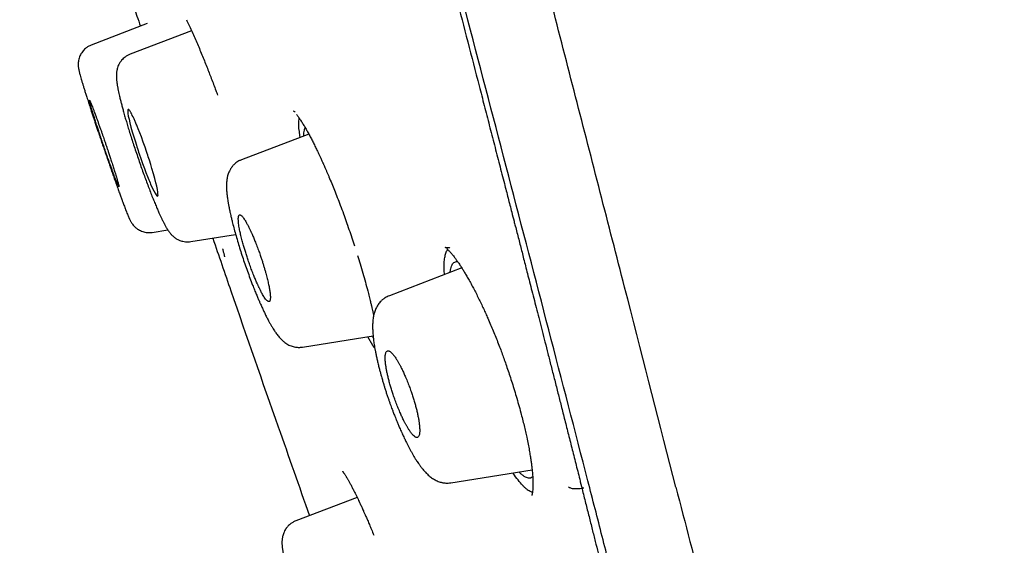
# Model space of a CAD drawing. Header units: millimetres. Extents: x 8 to 601, y 12 to 948.
# Tile 52 of 125: x 80 to 99, y 841 to 852. Entities that reach past the tile are written whole.
import ezdxf

# ---------------------------------------------------------------- set-up
doc = ezdxf.new("R2010")
doc.units = ezdxf.units.MM

msp = doc.modelspace()

# ---------------------------------------------------------------- linework, layer by layer
at = {"color": 7, "linetype": 'Continuous', "lineweight": 30}
for p, q in [((82.352, 851.74), (81.248, 851.317)), ((83.224, 851.6), (82.013, 851.135)), ((81.249, 851.316), (81.249, 851.316)), ((82.014, 851.134), (82.014, 851.134)), ((85.532, 849.564), (84.207, 849.056)), ((84.208, 849.055), (84.208, 849.055)), ((82.448, 847.626), (82.755, 847.675)), ((83.209, 847.444), (84.092, 847.584)), ((88.545, 846.926), (87.119, 846.378)), ((85.407, 845.365), (86.799, 845.585)), ((86.796, 845.396), (86.694, 845.569)), ((86.831, 845.351), (86.796, 845.396)), ((88.332, 842.69), (89.931, 842.944)), ((90.879, 842.711), (90.915, 842.57)), ((90.88, 842.72), (90.88, 842.711)), ((90.915, 842.57), (90.915, 842.569)), ((86.485, 842.403), (85.275, 841.938)), ((86.477, 842.419), (86.481, 842.401))]:
    msp.add_line(p, q, dxfattribs=at)
at = {"color": 7, "linetype": 'Continuous', "lineweight": 30, "flags": 128}
msp.add_lwpolyline([(82.554, 848.34), (82.56, 848.347), (82.563, 848.362), (82.562, 848.387), (82.559, 848.418), (82.55, 848.471), (82.538, 848.534), (82.521, 848.605), (82.499, 848.689), (82.474, 848.782), (82.444, 848.883), (82.42, 848.963), (82.394, 849.046), (82.383, 849.08), (82.372, 849.114), (82.361, 849.148), (82.349, 849.182), (82.338, 849.217), (82.307, 849.307), (82.272, 849.404), (82.235, 849.506), (82.205, 849.584), (82.174, 849.663), (82.166, 849.683), (82.158, 849.702), (82.151, 849.721), (82.143, 849.74), (82.135, 849.759), (82.127, 849.777), (82.119, 849.796), (82.112, 849.813), (82.09, 849.862), (82.072, 849.901), (82.057, 849.931), (82.046, 849.953), (82.037, 849.969), (82.031, 849.981), (82.027, 849.988), (82.026, 849.99), (82.025, 849.991), (82.025, 849.991), (82.025, 849.991), (82.025, 849.991), (82.025, 849.991), (82.025, 849.991), (82.025, 849.991), (82.025, 849.991), (82.013, 850.011), (82.002, 850.027), (81.993, 850.038), (81.986, 850.044), (81.98, 850.048), (81.975, 850.048), (81.969, 850.041), (81.966, 850.026), (81.966, 850.002), (81.97, 849.971), (81.978, 849.918), (81.992, 849.855), (82.009, 849.783), (82.03, 849.701), (82.056, 849.608), (82.086, 849.508), (82.11, 849.428), (82.136, 849.345), (82.147, 849.311), (82.158, 849.277), (82.17, 849.242), (82.181, 849.207), (82.193, 849.172), (82.224, 849.082), (82.259, 848.986), (82.296, 848.883), (82.326, 848.805), (82.356, 848.726), (82.369, 848.695), (82.381, 848.664), (82.394, 848.634), (82.406, 848.604), (82.418, 848.575), (82.45, 848.504), (82.479, 848.444), (82.504, 848.397), (82.525, 848.364), (82.542, 848.345), (82.554, 848.34)], dxfattribs=at)
at = {"color": 7, "linetype": 'Continuous', "lineweight": 30}
for points, knots in [([(92.762, 842.606), (92.448, 843.834), (91.822, 846.279), (90.851, 850.049), (89.878, 853.83), (88.899, 857.622), (87.819, 861.808), (86.638, 866.387), (85.355, 871.352), (83.927, 876.9), (82.351, 883.029), (80.635, 889.759), (78.918, 896.508), (77.203, 903.286), (75.775, 908.942), (74.637, 913.465), (73.782, 916.863), (72.929, 920.247), (72.083, 923.591), (71.302, 926.668), (70.594, 929.432), (69.97, 931.847), (69.404, 933.992), (68.907, 935.846), (68.477, 937.444), (68.045, 939.047), (67.632, 940.568), (67.255, 941.937), (66.957, 943.02), (66.732, 943.847), (66.58, 944.415), (66.491, 944.741), (66.451, 944.863), (66.439, 944.883), (66.442, 944.873), (66.442, 944.873)], [0, 0, 0, 0, 0.028425, 0.05657, 0.08452, 0.112315, 0.140016, 0.176198, 0.212256, 0.248183, 0.296953, 0.345657, 0.394582, 0.443744, 0.493149, 0.518005, 0.543042, 0.568293, 0.593809, 0.619642, 0.641414, 0.663436, 0.685471, 0.707234, 0.728734, 0.750032, 0.781688, 0.813115, 0.8444, 0.875629, 0.906839, 0.937939, 0.968835, 0.999453, 1, 1, 1, 1]), ([(116.666, 849.036), (116.541, 849.671), (116.29, 850.941), (115.896, 852.841), (115.49, 854.74), (115.072, 856.633), (114.64, 858.526), (114.195, 860.414), (113.738, 862.3), (113.261, 864.213), (112.763, 866.154), (112.245, 868.12), (111.714, 870.082), (111.17, 872.04), (110.613, 873.997), (110.071, 875.857), (109.546, 877.62), (109.039, 879.289), (108.524, 880.952), (108.001, 882.613), (107.469, 884.272), (106.927, 885.93), (106.497, 887.225), (106.184, 888.156), (105.992, 888.726), (105.799, 889.292), (105.606, 889.858), (105.424, 890.388), (105.252, 890.884), (105.091, 891.349), (104.927, 891.821), (104.76, 892.296), (104.525, 892.966), (104.22, 893.828), (103.844, 894.878), (103.466, 895.926), (102.975, 897.272), (102.37, 898.91), (101.646, 900.836), (100.912, 902.755), (100.169, 904.67), (99.414, 906.583), (98.65, 908.49), (97.875, 910.394), (97.025, 912.454), (96.093, 914.676), (95.077, 917.053), (94.046, 919.424), (93.002, 921.787), (92.001, 924.014), (91.047, 926.107), (90.143, 928.062), (89.231, 930.011), (88.308, 931.957), (87.376, 933.898), (86.377, 935.953), (85.315, 938.111), (84.18, 940.382), (83.13, 942.461), (82.45, 943.781), (82.159, 944.349)], [0, 0, 0, 0, 0.019066, 0.038201, 0.057243, 0.076335, 0.095406, 0.114499, 0.133559, 0.152653, 0.172649, 0.192675, 0.212617, 0.232609, 0.252642, 0.272617, 0.289765, 0.30691, 0.324063, 0.341132, 0.358278, 0.375453, 0.392581, 0.398522, 0.404436, 0.410317, 0.416178, 0.422084, 0.426821, 0.431668, 0.436594, 0.441561, 0.446531, 0.457556, 0.468506, 0.479439, 0.490435, 0.510759, 0.530941, 0.55115, 0.571349, 0.591539, 0.611819, 0.631953, 0.652162, 0.67757, 0.703025, 0.728417, 0.753841, 0.779235, 0.80044, 0.821673, 0.842774, 0.863918, 0.88522, 0.906279, 0.931308, 0.956192, 0.981168, 1, 1, 1, 1]), ([(91.03, 842.728), (90.775, 843.715), (90.264, 845.689), (89.471, 848.729), (88.669, 851.799), (87.86, 854.894), (87.047, 858.003), (86.076, 861.715), (84.947, 866.034), (83.661, 870.955), (82.32, 876.1), (80.922, 881.465), (79.475, 887.054), (78.031, 892.646), (76.59, 898.243), (75.155, 903.84), (73.966, 908.492), (73.023, 912.198), (72.32, 914.964), (71.623, 917.709), (70.937, 920.417), (70.265, 923.069), (69.668, 925.421), (69.148, 927.464), (68.703, 929.211), (68.285, 930.837), (67.856, 932.485), (67.432, 934.094), (67.028, 935.625), (66.652, 937.048), (66.31, 938.344), (66.001, 939.5), (65.742, 940.466), (65.53, 941.262), (65.348, 941.953), (65.212, 942.481), (65.127, 942.811), (65.089, 942.937), (65.078, 942.96), (65.081, 942.95), (65.081, 942.949)], [0, 0, 0, 0, 0.023406, 0.046777, 0.070122, 0.093442, 0.116743, 0.140035, 0.176612, 0.213166, 0.24969, 0.291146, 0.332583, 0.374049, 0.415564, 0.457116, 0.498706, 0.519522, 0.540357, 0.561218, 0.582102, 0.603012, 0.623946, 0.639666, 0.655398, 0.671136, 0.686871, 0.707827, 0.728758, 0.749661, 0.774709, 0.79973, 0.824743, 0.849752, 0.874757, 0.906002, 0.93721, 0.968374, 0.999494, 1, 1, 1, 1]), ([(86.859, 858.331), (86.943, 858.007), (87.125, 857.308), (87.403, 856.237), (87.694, 855.117), (87.964, 854.08), (88.211, 853.125), (88.438, 852.251), (88.663, 851.38), (88.846, 850.671), (88.988, 850.124), (89.088, 849.736), (89.187, 849.349), (89.286, 848.966), (89.376, 848.617), (89.457, 848.304), (89.52, 848.057), (89.559, 847.905), (89.574, 847.846)], [0, 0, 0, 0, 0.091711, 0.197686, 0.30366, 0.40963, 0.492892, 0.576152, 0.659408, 0.742667, 0.779965, 0.817263, 0.854562, 0.891789, 0.928103, 0.955827, 0.98284, 1, 1, 1, 1]), ([(80.18, 857.826), (80.239, 857.646), (80.589, 856.563), (81.246, 854.584), (81.867, 852.718), (82.194, 851.755), (82.216, 851.688)], [0, 0, 0, 0, 0.0880237, 0.5279024, 0.9674339, 1, 1, 1, 1]), ([(83.121, 851.817), (83.138, 851.783), (83.17, 851.717), (83.221, 851.606), (83.273, 851.491), (83.325, 851.372), (83.376, 851.251), (83.426, 851.13), (83.475, 851.01), (83.522, 850.891), (83.568, 850.775), (83.613, 850.658), (83.658, 850.542), (83.699, 850.432), (83.725, 850.362), (83.737, 850.331)], [0, 0, 0, 0, 0.097732, 0.19188, 0.28248, 0.369535, 0.453028, 0.532936, 0.609233, 0.681897, 0.750908, 0.816257, 0.88509, 0.949322, 1, 1, 1, 1]), ([(81.249, 851.316), (81.228, 851.307), (81.187, 851.289), (81.139, 851.255), (81.102, 851.219), (81.072, 851.184), (81.046, 851.146), (81.025, 851.105), (81.008, 851.061), (80.997, 851.016), (80.991, 850.973), (80.99, 850.936), (80.991, 850.901), (80.995, 850.871), (80.998, 850.85), (81.003, 850.829), (81.007, 850.809), (81.011, 850.789), (81.017, 850.768), (81.024, 850.738), (81.036, 850.697), (81.051, 850.642), (81.069, 850.583), (81.088, 850.52), (81.108, 850.456), (81.13, 850.387), (81.156, 850.306), (81.185, 850.215), (81.217, 850.116), (81.247, 850.024), (81.274, 849.942), (81.298, 849.868), (81.322, 849.795), (81.347, 849.72), (81.374, 849.639), (81.403, 849.553), (81.436, 849.456), (81.473, 849.347), (81.514, 849.228), (81.553, 849.114), (81.59, 849.007), (81.624, 848.908), (81.658, 848.809), (81.695, 848.705), (81.732, 848.6), (81.769, 848.497), (81.801, 848.407), (81.83, 848.328), (81.854, 848.261), (81.874, 848.207), (81.892, 848.16), (81.909, 848.115), (81.926, 848.07), (81.943, 848.026), (81.96, 847.985), (81.974, 847.95), (81.985, 847.925), (81.993, 847.906), (82, 847.892), (82.008, 847.876), (82.016, 847.858), (82.026, 847.84), (82.042, 847.813), (82.061, 847.785), (82.084, 847.757), (82.108, 847.733), (82.129, 847.714), (82.15, 847.697), (82.179, 847.678), (82.217, 847.658), (82.26, 847.641), (82.305, 847.629), (82.351, 847.622), (82.399, 847.62), (82.432, 847.624), (82.449, 847.626)], [0, 0, 0, 0, 0.011764, 0.023552, 0.031328, 0.039028, 0.047919, 0.055723, 0.064464, 0.073349, 0.081949, 0.090505, 0.098551, 0.108851, 0.118444, 0.128159, 0.138072, 0.148228, 0.158658, 0.169368, 0.189752, 0.21121, 0.233989, 0.252159, 0.271134, 0.290813, 0.309845, 0.333633, 0.355591, 0.375697, 0.391437, 0.405783, 0.419373, 0.433778, 0.449066, 0.465232, 0.482273, 0.503253, 0.525421, 0.548792, 0.567118, 0.586133, 0.605803, 0.625055, 0.649329, 0.672007, 0.693088, 0.712574, 0.730471, 0.746781, 0.760084, 0.774536, 0.790258, 0.807263, 0.825259, 0.841874, 0.856621, 0.864367, 0.87196, 0.880213, 0.889173, 0.898856, 0.909409, 0.91821, 0.926912, 0.934994, 0.938904, 0.943044, 0.949665, 0.957557, 0.966675, 0.97426, 0.982407, 0.991025, 1, 1, 1, 1]), ([(82.013, 851.135), (81.996, 851.128), (81.961, 851.113), (81.916, 851.083), (81.877, 851.051), (81.847, 851.019), (81.824, 850.988), (81.801, 850.953), (81.781, 850.914), (81.765, 850.871), (81.755, 850.834), (81.749, 850.802), (81.746, 850.774), (81.743, 850.748), (81.742, 850.722), (81.743, 850.694), (81.744, 850.664), (81.746, 850.635), (81.749, 850.611), (81.751, 850.592), (81.753, 850.576), (81.756, 850.557), (81.759, 850.535), (81.763, 850.51), (81.77, 850.473), (81.779, 850.425), (81.791, 850.367), (81.806, 850.303), (81.822, 850.234), (81.842, 850.158), (81.862, 850.081), (81.886, 849.996), (81.911, 849.904), (81.94, 849.807), (81.97, 849.706), (82.004, 849.595), (82.042, 849.475), (82.083, 849.348), (82.127, 849.217), (82.171, 849.086), (82.216, 848.957), (82.26, 848.83), (82.305, 848.707), (82.349, 848.589), (82.392, 848.475), (82.434, 848.366), (82.475, 848.263), (82.514, 848.169), (82.549, 848.086), (82.58, 848.016), (82.602, 847.965), (82.619, 847.93), (82.63, 847.906), (82.64, 847.886), (82.649, 847.867), (82.658, 847.849), (82.669, 847.827), (82.682, 847.802), (82.696, 847.775), (82.71, 847.749), (82.724, 847.725), (82.736, 847.706), (82.747, 847.688), (82.758, 847.671), (82.77, 847.654), (82.784, 847.633), (82.802, 847.611), (82.82, 847.59), (82.836, 847.573), (82.851, 847.558), (82.867, 847.544), (82.888, 847.526), (82.911, 847.51), (82.939, 847.493), (82.972, 847.476), (83.012, 847.46), (83.056, 847.448), (83.103, 847.44), (83.155, 847.437), (83.191, 847.442), (83.21, 847.444)], [0, 0, 0, 0, 0.011181, 0.021656, 0.031248, 0.039823, 0.047294, 0.053614, 0.064562, 0.074468, 0.083459, 0.091688, 0.099483, 0.107352, 0.115429, 0.125182, 0.137166, 0.148415, 0.157187, 0.162931, 0.168364, 0.175054, 0.182995, 0.192159, 0.201551, 0.22017, 0.237388, 0.253313, 0.2738, 0.293061, 0.311379, 0.331046, 0.352655, 0.372148, 0.39299, 0.415171, 0.438678, 0.463467, 0.488537, 0.513388, 0.538036, 0.562491, 0.586762, 0.61086, 0.63479, 0.658559, 0.682172, 0.70564, 0.727775, 0.74748, 0.764734, 0.773293, 0.781058, 0.788034, 0.794223, 0.800047, 0.807666, 0.81678, 0.827737, 0.838646, 0.848501, 0.85745, 0.864127, 0.871314, 0.879048, 0.887508, 0.896778, 0.906206, 0.913865, 0.919612, 0.924919, 0.931082, 0.93875, 0.944143, 0.951547, 0.960963, 0.969304, 0.978667, 0.988945, 1, 1, 1, 1]), ([(81.792, 848.522), (81.793, 848.524), (81.794, 848.527), (81.789, 848.551), (81.781, 848.583), (81.771, 848.618), (81.762, 848.652), (81.751, 848.689), (81.738, 848.732), (81.722, 848.785), (81.701, 848.854), (81.673, 848.941), (81.644, 849.03), (81.615, 849.119), (81.594, 849.184), (81.578, 849.232), (81.568, 849.262), (81.558, 849.292), (81.547, 849.322), (81.537, 849.353), (81.525, 849.388), (81.511, 849.429), (81.495, 849.477), (81.477, 849.529), (81.457, 849.586), (81.435, 849.647), (81.412, 849.714), (81.388, 849.782), (81.365, 849.845), (81.349, 849.888), (81.339, 849.916), (81.333, 849.933), (81.327, 849.948), (81.322, 849.961), (81.318, 849.973), (81.307, 850.003), (81.29, 850.048), (81.27, 850.1), (81.253, 850.143), (81.24, 850.175), (81.23, 850.197), (81.223, 850.213), (81.217, 850.223), (81.213, 850.229), (81.21, 850.231), (81.209, 850.224), (81.214, 850.201), (81.222, 850.17), (81.232, 850.135), (81.241, 850.101), (81.253, 850.064), (81.265, 850.021), (81.282, 849.968), (81.303, 849.901), (81.331, 849.815), (81.359, 849.727), (81.388, 849.639), (81.41, 849.574), (81.425, 849.528), (81.434, 849.503), (81.443, 849.476), (81.452, 849.45), (81.461, 849.423), (81.47, 849.396), (81.481, 849.363), (81.496, 849.319), (81.515, 849.263), (81.538, 849.197), (81.564, 849.122), (81.588, 849.054), (81.608, 848.996), (81.624, 848.953), (81.638, 848.913), (81.651, 848.877), (81.662, 848.845), (81.673, 848.816), (81.682, 848.791), (81.696, 848.753), (81.714, 848.705), (81.734, 848.653), (81.75, 848.61), (81.766, 848.572), (81.779, 848.543), (81.788, 848.525), (81.791, 848.523), (81.792, 848.522)], [0, 0, 0, 0, 0.020971, 0.041895, 0.062774, 0.075286, 0.087782, 0.100264, 0.11273, 0.125183, 0.143949, 0.163534, 0.183939, 0.199786, 0.216096, 0.221637, 0.22723, 0.232875, 0.238571, 0.244318, 0.250117, 0.258101, 0.267056, 0.276984, 0.287884, 0.299756, 0.3126, 0.328007, 0.341698, 0.353672, 0.357908, 0.361878, 0.365583, 0.369022, 0.372197, 0.375107, 0.392635, 0.409619, 0.42606, 0.441957, 0.454286, 0.466268, 0.477902, 0.48919, 0.500131, 0.520827, 0.54157, 0.562361, 0.574865, 0.587387, 0.599928, 0.612489, 0.625069, 0.643313, 0.662587, 0.68289, 0.698799, 0.715288, 0.720108, 0.724976, 0.729891, 0.734853, 0.739863, 0.74492, 0.750025, 0.758609, 0.769152, 0.781655, 0.796117, 0.812536, 0.822274, 0.831462, 0.840101, 0.848191, 0.855732, 0.862724, 0.869167, 0.87506, 0.892417, 0.909276, 0.925639, 0.941506, 0.961884, 0.981382, 1, 1, 1, 1]), ([(85.261, 850.001), (85.259, 850.001), (85.254, 850.002), (85.247, 850.005), (85.24, 850.008), (85.236, 850.011), (85.233, 850.012), (85.231, 850.013), (85.23, 850.014), (85.23, 850.014), (85.23, 850.014)], [0, 0, 0, 0, 0.051931, 0.217163, 0.356202, 0.468897, 0.584935, 0.728729, 0.900592, 1, 1, 1, 1]), ([(85.292, 849.946), (85.305, 849.93), (85.33, 849.897), (85.371, 849.836), (85.413, 849.771), (85.456, 849.7), (85.498, 849.626), (85.541, 849.548), (85.582, 849.469), (85.623, 849.389), (85.663, 849.309), (85.699, 849.235), (85.73, 849.17), (85.755, 849.117), (85.775, 849.073), (85.791, 849.038), (85.802, 849.013), (85.811, 848.993), (85.82, 848.974), (85.829, 848.953), (85.844, 848.92), (85.862, 848.877), (85.884, 848.826), (85.907, 848.774), (85.94, 848.696), (85.983, 848.591), (86.038, 848.456), (86.095, 848.312), (86.154, 848.157), (86.213, 847.999), (86.27, 847.841), (86.325, 847.683), (86.38, 847.522), (86.415, 847.414), (86.432, 847.361)], [0, 0, 0, 0, 0.0479387, 0.0941342, 0.1386087, 0.1813732, 0.2224306, 0.2617786, 0.2994119, 0.335324, 0.3695077, 0.4017775, 0.4255738, 0.4460596, 0.4632311, 0.4750913, 0.4846084, 0.4917805, 0.4969769, 0.504331, 0.5149953, 0.5317178, 0.549803, 0.5677528, 0.5855674, 0.6281867, 0.6703191, 0.714844, 0.7624162, 0.8130455, 0.8575806, 0.9042488, 0.9530525, 1, 1, 1, 1]), ([(85.362, 849.499), (85.357, 849.538), (85.336, 849.673), (85.33, 849.802), (85.342, 849.859), (85.345, 849.874)], [0, 0, 0, 0, 0.2222605, 0.7878298, 1, 1, 1, 1]), ([(85.435, 849.527), (85.435, 849.537), (85.435, 849.571), (85.44, 849.616), (85.449, 849.661), (85.458, 849.68), (85.462, 849.688)], [0, 0, 0, 0, 0.126784, 0.440363, 0.753775, 1, 1, 1, 1]), ([(84.208, 849.056), (84.191, 849.049), (84.159, 849.035), (84.116, 849.009), (84.083, 848.983), (84.057, 848.959), (84.039, 848.94), (84.027, 848.925), (84.018, 848.914), (84.007, 848.899), (83.994, 848.881), (83.98, 848.857), (83.966, 848.83), (83.951, 848.796), (83.939, 848.76), (83.93, 848.728), (83.924, 848.699), (83.919, 848.669), (83.915, 848.634), (83.912, 848.598), (83.911, 848.562), (83.911, 848.529), (83.911, 848.497), (83.913, 848.463), (83.916, 848.428), (83.919, 848.393), (83.922, 848.36), (83.927, 848.324), (83.933, 848.282), (83.939, 848.242), (83.945, 848.207), (83.949, 848.182), (83.953, 848.159), (83.957, 848.138), (83.961, 848.12), (83.964, 848.104), (83.967, 848.087), (83.972, 848.065), (83.977, 848.04), (83.985, 848.003), (83.996, 847.953), (84.012, 847.886), (84.034, 847.797), (84.063, 847.686), (84.099, 847.556), (84.139, 847.421), (84.181, 847.284), (84.226, 847.144), (84.273, 847.003), (84.323, 846.863), (84.374, 846.723), (84.421, 846.599), (84.463, 846.494), (84.498, 846.408), (84.53, 846.332), (84.557, 846.268), (84.581, 846.214), (84.601, 846.17), (84.618, 846.132), (84.634, 846.097), (84.649, 846.065), (84.666, 846.031), (84.683, 845.995), (84.702, 845.957), (84.721, 845.92), (84.743, 845.878), (84.77, 845.828), (84.8, 845.775), (84.829, 845.727), (84.853, 845.69), (84.875, 845.658), (84.896, 845.627), (84.921, 845.595), (84.946, 845.564), (84.972, 845.534), (85, 845.506), (85.03, 845.479), (85.061, 845.455), (85.098, 845.429), (85.138, 845.407), (85.181, 845.388), (85.225, 845.374), (85.277, 845.363), (85.338, 845.357), (85.384, 845.362), (85.407, 845.365)], [0, 0, 0, 0, 0.011727, 0.022079, 0.030895, 0.038063, 0.04351, 0.047258, 0.050348, 0.053197, 0.059607, 0.064871, 0.072395, 0.082658, 0.092816, 0.101281, 0.109241, 0.118526, 0.129043, 0.141436, 0.153574, 0.163184, 0.172414, 0.18368, 0.195439, 0.205551, 0.214731, 0.224505, 0.236276, 0.250031, 0.257165, 0.263576, 0.268888, 0.2748, 0.278757, 0.282151, 0.286442, 0.291632, 0.297721, 0.304709, 0.317501, 0.33251, 0.349736, 0.375874, 0.402193, 0.428656, 0.455251, 0.481971, 0.508825, 0.535837, 0.563017, 0.590382, 0.61018, 0.628325, 0.644814, 0.659643, 0.671519, 0.682059, 0.691262, 0.699124, 0.707475, 0.715729, 0.725484, 0.73595, 0.746177, 0.75617, 0.772599, 0.790256, 0.80698, 0.821419, 0.830842, 0.842445, 0.856149, 0.869557, 0.881741, 0.894567, 0.906537, 0.917351, 0.92847, 0.941419, 0.951497, 0.960729, 0.970146, 0.984816, 1, 1, 1, 1]), ([(84.75, 846.261), (84.754, 846.263), (84.763, 846.267), (84.77, 846.286), (84.775, 846.312), (84.776, 846.344), (84.775, 846.379), (84.772, 846.414), (84.767, 846.452), (84.761, 846.492), (84.752, 846.548), (84.736, 846.622), (84.714, 846.718), (84.69, 846.807), (84.668, 846.886), (84.649, 846.951), (84.628, 847.018), (84.607, 847.086), (84.581, 847.164), (84.549, 847.253), (84.511, 847.355), (84.475, 847.448), (84.44, 847.533), (84.415, 847.589), (84.398, 847.627), (84.389, 847.648), (84.38, 847.668), (84.37, 847.688), (84.361, 847.708), (84.351, 847.727), (84.341, 847.747), (84.329, 847.77), (84.314, 847.797), (84.298, 847.827), (84.279, 847.859), (84.259, 847.89), (84.24, 847.916), (84.224, 847.936), (84.211, 847.949), (84.2, 847.959), (84.19, 847.965), (84.182, 847.969), (84.175, 847.97), (84.166, 847.969), (84.157, 847.962), (84.149, 847.944), (84.145, 847.918), (84.144, 847.884), (84.146, 847.844), (84.15, 847.799), (84.157, 847.749), (84.168, 847.687), (84.184, 847.609), (84.207, 847.514), (84.232, 847.419), (84.258, 847.33), (84.278, 847.261), (84.296, 847.205), (84.309, 847.162), (84.323, 847.12), (84.344, 847.059), (84.373, 846.977), (84.41, 846.876), (84.447, 846.782), (84.482, 846.698), (84.506, 846.641), (84.523, 846.603), (84.532, 846.583), (84.542, 846.562), (84.551, 846.542), (84.56, 846.523), (84.57, 846.503), (84.581, 846.481), (84.596, 846.452), (84.614, 846.418), (84.635, 846.381), (84.658, 846.344), (84.683, 846.309), (84.706, 846.282), (84.725, 846.266), (84.739, 846.26), (84.747, 846.26), (84.75, 846.261)], [0, 0, 0, 0, 0.017447, 0.034378, 0.050794, 0.066697, 0.079054, 0.091083, 0.102788, 0.114167, 0.125224, 0.146011, 0.166798, 0.187594, 0.200086, 0.212586, 0.225096, 0.237618, 0.250154, 0.268406, 0.28768, 0.307979, 0.323884, 0.340371, 0.34519, 0.350057, 0.354972, 0.359934, 0.364945, 0.370002, 0.375108, 0.381672, 0.389777, 0.399425, 0.410615, 0.423346, 0.437619, 0.448529, 0.45878, 0.468371, 0.477303, 0.485575, 0.493188, 0.500142, 0.517425, 0.53423, 0.550558, 0.566411, 0.58179, 0.596698, 0.611137, 0.625108, 0.645786, 0.666511, 0.687291, 0.702922, 0.718594, 0.726447, 0.734312, 0.742189, 0.750078, 0.768349, 0.787637, 0.807944, 0.823852, 0.840337, 0.845155, 0.850021, 0.854934, 0.859895, 0.864903, 0.869958, 0.875061, 0.883567, 0.894069, 0.906566, 0.921059, 0.937546, 0.956476, 0.973196, 0.987704, 1, 1, 1, 1]), ([(89.574, 847.846), (89.582, 847.815), (89.613, 847.696), (89.665, 847.491), (89.721, 847.276), (89.765, 847.101), (89.801, 846.961), (89.84, 846.809), (89.882, 846.644), (89.927, 846.468), (89.975, 846.283), (90.024, 846.092), (90.074, 845.892), (90.128, 845.683), (90.184, 845.462), (90.243, 845.232), (90.304, 844.991), (90.368, 844.739), (90.414, 844.559), (90.438, 844.463), (90.44, 844.454)], [0, 0, 0, 0, 0.0274165, 0.1041643, 0.1790044, 0.2164564, 0.2574891, 0.302105, 0.3503074, 0.4021001, 0.4574874, 0.5130068, 0.5717315, 0.6336673, 0.6988208, 0.7671999, 0.8388136, 0.913672, 0.9917869, 1, 1, 1, 1]), ([(83.641, 847.512), (83.76, 847.165), (84.186, 845.925), (84.82, 844.101), (85.341, 842.627), (85.546, 842.042)], [0, 0, 0, 0, 0.190042, 0.679233, 1, 1, 1, 1]), ([(83.835, 847.3), (83.836, 847.297), (83.843, 847.27), (83.851, 847.237), (83.86, 847.199), (83.866, 847.174), (83.869, 847.158), (83.871, 847.149), (83.872, 847.144), (83.872, 847.144), (83.872, 847.145)], [0, 0, 0, 0, 0.03306, 0.284674, 0.451354, 0.622372, 0.797669, 0.886907, 0.976345, 1, 1, 1, 1]), ([(88.204, 846.795), (88.202, 846.829), (88.196, 846.914), (88.198, 847.025), (88.209, 847.134), (88.232, 847.219), (88.252, 847.27), (88.268, 847.284), (88.27, 847.286)], [0, 0, 0, 0, 0.136105, 0.33557, 0.541281, 0.753513, 0.972384, 1, 1, 1, 1]), ([(88.311, 847.325), (88.305, 847.324), (88.295, 847.321), (88.28, 847.319), (88.267, 847.319), (88.258, 847.319), (88.251, 847.319), (88.244, 847.32), (88.237, 847.321), (88.23, 847.323), (88.224, 847.324), (88.221, 847.325), (88.219, 847.326), (88.219, 847.326), (88.219, 847.326)], [0, 0, 0, 0, 0.120266, 0.223418, 0.308943, 0.376398, 0.425977, 0.47343, 0.558852, 0.656646, 0.7602, 0.852108, 0.938893, 1, 1, 1, 1]), ([(88.246, 847.307), (88.252, 847.302), (88.263, 847.293), (88.282, 847.275), (88.3, 847.256), (88.317, 847.237), (88.334, 847.219), (88.35, 847.2), (88.37, 847.176), (88.395, 847.143), (88.428, 847.099), (88.466, 847.046), (88.508, 846.985), (88.55, 846.919), (88.591, 846.852), (88.633, 846.782), (88.679, 846.702), (88.727, 846.615), (88.776, 846.523), (88.826, 846.426), (88.876, 846.326), (88.925, 846.225), (88.972, 846.125), (89.016, 846.028), (89.063, 845.923), (89.112, 845.809), (89.164, 845.685), (89.215, 845.561), (89.264, 845.436), (89.31, 845.316), (89.353, 845.2), (89.394, 845.085), (89.437, 844.963), (89.481, 844.831), (89.526, 844.692), (89.572, 844.546), (89.618, 844.393), (89.664, 844.233), (89.705, 844.083), (89.741, 843.944), (89.772, 843.82), (89.8, 843.7), (89.827, 843.577), (89.852, 843.454), (89.875, 843.333), (89.893, 843.226), (89.908, 843.133), (89.919, 843.051), (89.927, 842.981), (89.934, 842.919), (89.938, 842.864), (89.941, 842.825), (89.943, 842.798), (89.944, 842.78), (89.945, 842.758), (89.946, 842.733), (89.947, 842.701), (89.947, 842.663), (89.946, 842.619), (89.944, 842.572), (89.941, 842.544), (89.94, 842.528)], [0, 0, 0, 0, 0.015241, 0.028604, 0.040094, 0.050338, 0.059753, 0.068354, 0.076612, 0.091457, 0.107274, 0.124739, 0.144866, 0.163407, 0.180367, 0.197624, 0.216529, 0.237084, 0.256017, 0.276162, 0.296372, 0.315624, 0.333918, 0.351251, 0.367623, 0.388926, 0.409198, 0.429434, 0.449662, 0.469913, 0.486865, 0.504774, 0.52392, 0.54427, 0.565825, 0.588591, 0.612573, 0.637778, 0.664216, 0.684861, 0.706028, 0.726465, 0.745937, 0.770366, 0.793003, 0.813865, 0.832964, 0.850307, 0.865901, 0.879976, 0.893407, 0.906282, 0.910058, 0.91471, 0.920708, 0.928047, 0.936724, 0.949444, 0.964237, 0.981092, 1, 1, 1, 1]), ([(86.493, 847.17), (86.51, 847.116), (86.546, 846.999), (86.597, 846.824), (86.647, 846.647), (86.683, 846.513), (86.707, 846.419), (86.721, 846.364), (86.734, 846.312), (86.745, 846.264), (86.755, 846.226), (86.762, 846.197), (86.768, 846.168), (86.777, 846.132), (86.788, 846.082), (86.8, 846.031), (86.807, 845.999), (86.809, 845.986)], [0, 0, 0, 0, 0.130179, 0.277368, 0.421695, 0.563306, 0.610376, 0.657112, 0.703521, 0.74572, 0.779603, 0.805161, 0.823046, 0.857095, 0.904256, 0.964338, 1, 1, 1, 1]), ([(88.315, 846.837), (88.315, 846.839), (88.318, 846.866), (88.327, 846.909), (88.343, 846.964), (88.365, 847.005), (88.391, 847.035), (88.423, 847.049), (88.447, 847.054), (88.462, 847.049), (88.464, 847.049)], [0, 0, 0, 0, 0.0094, 0.171995, 0.334558, 0.496995, 0.659238, 0.821265, 0.983179, 1, 1, 1, 1]), ([(87.119, 846.378), (87.103, 846.372), (87.075, 846.359), (87.038, 846.338), (87.01, 846.319), (86.989, 846.302), (86.972, 846.287), (86.95, 846.266), (86.925, 846.239), (86.9, 846.206), (86.88, 846.174), (86.862, 846.142), (86.846, 846.106), (86.831, 846.068), (86.82, 846.031), (86.812, 845.999), (86.805, 845.966), (86.799, 845.927), (86.794, 845.882), (86.79, 845.837), (86.789, 845.796), (86.789, 845.759), (86.79, 845.724), (86.791, 845.688), (86.793, 845.648), (86.797, 845.603), (86.801, 845.557), (86.807, 845.511), (86.813, 845.464), (86.82, 845.414), (86.829, 845.359), (86.84, 845.297), (86.854, 845.229), (86.87, 845.153), (86.888, 845.073), (86.907, 844.992), (86.927, 844.915), (86.945, 844.848), (86.961, 844.789), (86.975, 844.741), (86.986, 844.701), (86.997, 844.664), (87.01, 844.622), (87.027, 844.566), (87.048, 844.5), (87.071, 844.429), (87.094, 844.361), (87.116, 844.298), (87.136, 844.241), (87.155, 844.189), (87.171, 844.146), (87.184, 844.111), (87.197, 844.078), (87.211, 844.042), (87.228, 843.998), (87.249, 843.947), (87.273, 843.888), (87.3, 843.823), (87.334, 843.745), (87.371, 843.66), (87.411, 843.576), (87.445, 843.505), (87.475, 843.445), (87.503, 843.391), (87.531, 843.339), (87.56, 843.285), (87.589, 843.235), (87.617, 843.188), (87.643, 843.146), (87.669, 843.107), (87.697, 843.066), (87.727, 843.023), (87.759, 842.981), (87.789, 842.944), (87.817, 842.912), (87.843, 842.884), (87.871, 842.857), (87.9, 842.83), (87.933, 842.804), (87.967, 842.778), (88.003, 842.756), (88.041, 842.736), (88.081, 842.718), (88.114, 842.707), (88.14, 842.7), (88.163, 842.694), (88.193, 842.689), (88.232, 842.685), (88.28, 842.684), (88.314, 842.688), (88.332, 842.69)], [0, 0, 0, 0, 0.011223, 0.020571, 0.027906, 0.033323, 0.038416, 0.043574, 0.054075, 0.064087, 0.072905, 0.081583, 0.092153, 0.104023, 0.114493, 0.123476, 0.132207, 0.144598, 0.158779, 0.172074, 0.183887, 0.195196, 0.203838, 0.213416, 0.224486, 0.236856, 0.248506, 0.260212, 0.271046, 0.282882, 0.295811, 0.309818, 0.324901, 0.341061, 0.358296, 0.375545, 0.390867, 0.404226, 0.415631, 0.425086, 0.4326, 0.438568, 0.446503, 0.457233, 0.470502, 0.484228, 0.49795, 0.509385, 0.520762, 0.530858, 0.539197, 0.545779, 0.551404, 0.558464, 0.567122, 0.577381, 0.589246, 0.602723, 0.617542, 0.638482, 0.657184, 0.67364, 0.687841, 0.700224, 0.713275, 0.727396, 0.742081, 0.75518, 0.767823, 0.779388, 0.791821, 0.806803, 0.822685, 0.836779, 0.849064, 0.860095, 0.870571, 0.883176, 0.89573, 0.907617, 0.919558, 0.930152, 0.941591, 0.951921, 0.9564, 0.961204, 0.967981, 0.976755, 0.987462, 1, 1, 1, 1]), ([(86.802, 845.552), (86.802, 845.552), (86.794, 845.56), (86.786, 845.572), (86.779, 845.582)], [0, 0, 0, 0, 0.05408, 1, 1, 1, 1]), ([(87.671, 843.585), (87.677, 843.588), (87.689, 843.593), (87.702, 843.614), (87.711, 843.642), (87.716, 843.675), (87.718, 843.71), (87.717, 843.746), (87.715, 843.784), (87.712, 843.825), (87.706, 843.874), (87.697, 843.933), (87.683, 844.004), (87.667, 844.08), (87.648, 844.158), (87.626, 844.24), (87.606, 844.309), (87.588, 844.365), (87.575, 844.407), (87.561, 844.449), (87.54, 844.511), (87.511, 844.593), (87.471, 844.695), (87.432, 844.788), (87.394, 844.872), (87.367, 844.928), (87.348, 844.968), (87.336, 844.991), (87.324, 845.014), (87.312, 845.036), (87.3, 845.058), (87.286, 845.081), (87.271, 845.107), (87.253, 845.136), (87.233, 845.165), (87.213, 845.194), (87.191, 845.222), (87.168, 845.248), (87.145, 845.269), (87.125, 845.283), (87.111, 845.289), (87.102, 845.291), (87.098, 845.292), (87.093, 845.292), (87.089, 845.292), (87.086, 845.292), (87.077, 845.29), (87.065, 845.283), (87.052, 845.263), (87.044, 845.235), (87.039, 845.202), (87.037, 845.167), (87.037, 845.131), (87.039, 845.092), (87.043, 845.052), (87.049, 845.003), (87.058, 844.944), (87.071, 844.873), (87.088, 844.798), (87.107, 844.719), (87.129, 844.638), (87.15, 844.568), (87.167, 844.512), (87.18, 844.47), (87.194, 844.428), (87.215, 844.367), (87.245, 844.284), (87.285, 844.182), (87.324, 844.089), (87.361, 844.005), (87.388, 843.948), (87.407, 843.909), (87.419, 843.886), (87.431, 843.863), (87.443, 843.841), (87.455, 843.819), (87.468, 843.797), (87.482, 843.773), (87.497, 843.749), (87.513, 843.724), (87.53, 843.699), (87.548, 843.674), (87.566, 843.651), (87.588, 843.627), (87.611, 843.606), (87.633, 843.592), (87.649, 843.585), (87.662, 843.583), (87.668, 843.585), (87.671, 843.585)], [0, 0, 0, 0, 0.017779, 0.034947, 0.051504, 0.067454, 0.079779, 0.091719, 0.103273, 0.114444, 0.125234, 0.140991, 0.156695, 0.172353, 0.187972, 0.203557, 0.219116, 0.226889, 0.234659, 0.242425, 0.250189, 0.268789, 0.288265, 0.308626, 0.324486, 0.340853, 0.346423, 0.35205, 0.357734, 0.363475, 0.369272, 0.375127, 0.383165, 0.392155, 0.402096, 0.412988, 0.424832, 0.437626, 0.45322, 0.467013, 0.479003, 0.483221, 0.487161, 0.490822, 0.494205, 0.49731, 0.500137, 0.517818, 0.534907, 0.551404, 0.567312, 0.579618, 0.59155, 0.603109, 0.614297, 0.625116, 0.640834, 0.656512, 0.672158, 0.687776, 0.703374, 0.718958, 0.726749, 0.734538, 0.742328, 0.750118, 0.768715, 0.788191, 0.808553, 0.824416, 0.840786, 0.846358, 0.851987, 0.857672, 0.863414, 0.869214, 0.87507, 0.881969, 0.889543, 0.897793, 0.906718, 0.916319, 0.926596, 0.937549, 0.954532, 0.969269, 0.98176, 0.992004, 1, 1, 1, 1]), ([(90.44, 844.454), (90.461, 844.372), (90.506, 844.196), (90.574, 843.925), (90.647, 843.636), (90.722, 843.339), (90.799, 843.032), (90.851, 842.825), (90.878, 842.72)], [0, 0, 0, 0, 0.140001, 0.302003, 0.467263, 0.638654, 0.816218, 1, 1, 1, 1]), ([(86.196, 842.918), (86.196, 842.918), (86.195, 842.919), (86.198, 842.916), (86.203, 842.91), (86.21, 842.901), (86.218, 842.89), (86.227, 842.878), (86.236, 842.864), (86.248, 842.847), (86.261, 842.825), (86.279, 842.796), (86.302, 842.758), (86.328, 842.711), (86.357, 842.657), (86.388, 842.598), (86.41, 842.554), (86.422, 842.532)], [0, 0, 0, 0, 0.009174, 0.0628, 0.125027, 0.189795, 0.247168, 0.296932, 0.344265, 0.398202, 0.458927, 0.526465, 0.616359, 0.710296, 0.805542, 0.902105, 1, 1, 1, 1]), ([(89.747, 842.636), (89.716, 842.672), (89.655, 842.741), (89.59, 842.829), (89.555, 842.884), (89.555, 842.884)], [0, 0, 0, 0, 0.504429, 0.996232, 1, 1, 1, 1]), ([(89.897, 842.784), (89.886, 842.782), (89.862, 842.779), (89.822, 842.791), (89.777, 842.814), (89.729, 842.852), (89.695, 842.882), (89.677, 842.903), (89.677, 842.903)], [0, 0, 0, 0, 0.199775, 0.39906, 0.597997, 0.796665, 0.995099, 1, 1, 1, 1]), ([(89.942, 842.814), (89.938, 842.809), (89.925, 842.793), (89.908, 842.788), (89.897, 842.784)], [0, 0, 0, 0, 0.32412, 1, 1, 1, 1]), ([(89.937, 842.503), (89.928, 842.506), (89.909, 842.511), (89.875, 842.528), (89.836, 842.554), (89.795, 842.588), (89.765, 842.618), (89.75, 842.633)], [0, 0, 0, 0, 0.157461, 0.366728, 0.575995, 0.787998, 1, 1, 1, 1]), ([(90.95, 842.588), (90.934, 842.585), (90.903, 842.578), (90.856, 842.571), (90.809, 842.568), (90.765, 842.569), (90.725, 842.574), (90.692, 842.582), (90.665, 842.594), (90.653, 842.604), (90.647, 842.609)], [0, 0, 0, 0, 0.119001, 0.242999, 0.370569, 0.500002, 0.629434, 0.757003, 0.881, 1, 1, 1, 1]), ([(90.915, 842.569), (90.938, 842.476), (90.984, 842.294), (91.05, 842.029), (91.114, 841.777), (91.173, 841.539), (91.229, 841.314), (91.282, 841.102), (91.332, 840.903), (91.377, 840.722), (91.418, 840.559), (91.454, 840.413), (91.488, 840.276), (91.519, 840.149), (91.548, 840.033), (91.575, 839.924), (91.628, 839.708), (91.709, 839.382), (91.816, 838.945), (91.925, 838.495), (92.035, 838.036), (92.146, 837.572), (92.253, 837.116), (92.358, 836.666), (92.452, 836.255), (92.535, 835.879), (92.61, 835.534), (92.683, 835.19), (92.755, 834.847), (92.823, 834.505), (92.889, 834.168), (92.951, 833.836), (93.004, 833.545), (93.047, 833.295), (93.082, 833.088), (93.113, 832.894), (93.142, 832.71), (93.165, 832.555), (93.183, 832.427), (93.198, 832.322), (93.212, 832.219), (93.226, 832.115), (93.24, 832.006), (93.254, 831.895), (93.267, 831.784), (93.28, 831.673), (93.293, 831.561), (93.305, 831.449), (93.316, 831.342), (93.326, 831.238), (93.336, 831.126), (93.347, 831.007), (93.358, 830.877), (93.368, 830.746), (93.377, 830.622), (93.384, 830.505), (93.391, 830.396), (93.396, 830.299), (93.4, 830.217), (93.403, 830.152), (93.406, 830.092), (93.408, 830.038), (93.41, 829.991), (93.411, 829.951), (93.413, 829.917), (93.413, 829.891), (93.414, 829.87), (93.415, 829.852), (93.415, 829.831), (93.416, 829.804), (93.417, 829.77), (93.418, 829.728), (93.419, 829.681), (93.42, 829.632), (93.421, 829.563), (93.422, 829.475), (93.422, 829.381), (93.422, 829.3), (93.422, 829.232), (93.421, 829.162), (93.42, 829.091), (93.419, 829.02), (93.417, 828.948), (93.415, 828.876), (93.413, 828.805), (93.411, 828.74), (93.408, 828.681), (93.406, 828.63), (93.404, 828.587), (93.402, 828.551), (93.4, 828.514), (93.398, 828.476), (93.396, 828.433), (93.393, 828.383), (93.389, 828.328), (93.385, 828.268), (93.38, 828.209), (93.376, 828.152), (93.371, 828.098), (93.367, 828.045), (93.362, 827.996), (93.358, 827.954), (93.355, 827.916), (93.352, 827.883), (93.348, 827.853), (93.346, 827.827), (93.343, 827.804), (93.341, 827.784), (93.339, 827.76), (93.335, 827.732), (93.331, 827.695), (93.326, 827.654), (93.321, 827.609), (93.315, 827.561), (93.308, 827.509), (93.301, 827.454), (93.293, 827.397), (93.284, 827.339), (93.276, 827.282), (93.267, 827.228), (93.259, 827.176), (93.251, 827.127), (93.243, 827.08), (93.235, 827.035), (93.228, 826.992), (93.22, 826.949), (93.213, 826.912), (93.207, 826.878), (93.201, 826.847), (93.195, 826.816), (93.188, 826.782), (93.18, 826.745), (93.172, 826.705), (93.163, 826.662), (93.154, 826.617), (93.144, 826.572), (93.134, 826.528), (93.125, 826.488), (93.117, 826.451), (93.109, 826.417), (93.102, 826.387), (93.095, 826.361), (93.09, 826.337), (93.085, 826.318), (93.081, 826.3), (93.077, 826.283), (93.072, 826.262), (93.065, 826.237), (93.058, 826.207), (93.049, 826.174), (93.04, 826.137), (93.029, 826.098), (93.019, 826.058), (93.003, 825.999), (92.982, 825.924), (92.956, 825.835), (92.931, 825.751), (92.907, 825.673), (92.886, 825.608), (92.869, 825.555), (92.855, 825.513), (92.841, 825.47), (92.826, 825.427), (92.81, 825.382), (92.794, 825.336), (92.776, 825.288), (92.761, 825.247), (92.749, 825.214), (92.739, 825.189), (92.731, 825.166), (92.723, 825.146), (92.716, 825.128), (92.71, 825.114), (92.705, 825.101), (92.701, 825.091), (92.697, 825.08), (92.692, 825.067), (92.686, 825.054), (92.68, 825.038), (92.673, 825.02), (92.665, 825), (92.656, 824.979), (92.646, 824.957), (92.636, 824.931), (92.624, 824.904), (92.612, 824.877), (92.601, 824.852), (92.592, 824.83), (92.583, 824.811), (92.575, 824.794), (92.568, 824.778), (92.561, 824.763), (92.554, 824.747), (92.546, 824.729), (92.536, 824.709), (92.526, 824.687), (92.515, 824.664), (92.504, 824.641), (92.493, 824.619), (92.483, 824.598), (92.473, 824.578), (92.463, 824.559), (92.455, 824.543), (92.448, 824.528), (92.441, 824.516), (92.436, 824.505), (92.431, 824.495), (92.426, 824.487), (92.422, 824.479), (92.417, 824.47), (92.412, 824.46), (92.405, 824.448), (92.398, 824.435), (92.391, 824.42), (92.382, 824.405), (92.373, 824.388), (92.364, 824.371), (92.355, 824.355), (92.346, 824.34), (92.337, 824.325), (92.329, 824.31), (92.32, 824.295), (92.313, 824.282), (92.306, 824.271), (92.3, 824.261), (92.293, 824.25), (92.287, 824.239), (92.279, 824.227), (92.272, 824.215), (92.264, 824.203), (92.255, 824.189), (92.245, 824.174), (92.235, 824.158), (92.225, 824.143), (92.215, 824.129), (92.205, 824.114), (92.195, 824.1), (92.185, 824.086), (92.175, 824.073), (92.166, 824.06), (92.157, 824.048), (92.148, 824.037), (92.14, 824.028), (92.133, 824.019), (92.128, 824.012), (92.121, 824.005), (92.115, 823.997), (92.109, 823.99), (92.103, 823.983), (92.097, 823.977), (92.093, 823.972), (92.088, 823.967), (92.085, 823.963), (92.081, 823.959), (92.078, 823.955), (92.074, 823.952), (92.071, 823.948), (92.066, 823.944), (92.062, 823.939), (92.058, 823.935), (92.054, 823.931), (92.05, 823.928), (92.046, 823.924), (92.042, 823.919), (92.037, 823.914), (92.031, 823.91), (92.027, 823.905), (92.023, 823.902), (92.019, 823.899), (92.016, 823.896), (92.014, 823.894), (92.012, 823.893), (92.01, 823.891), (92.008, 823.889), (92.005, 823.888), (92.003, 823.886), (92.001, 823.884), (91.998, 823.882), (91.995, 823.88), (91.993, 823.878), (91.99, 823.876), (91.987, 823.874), (91.985, 823.872), (91.983, 823.871), (91.981, 823.87), (91.98, 823.87), (91.98, 823.869), (91.98, 823.869), (91.98, 823.869), (91.98, 823.869), (91.98, 823.869), (91.979, 823.869), (91.978, 823.868), (91.977, 823.868), (91.976, 823.867), (91.974, 823.866), (91.972, 823.866), (91.971, 823.865), (91.97, 823.864), (91.969, 823.864), (91.968, 823.863), (91.967, 823.863), (91.965, 823.862), (91.962, 823.86), (91.958, 823.858), (91.954, 823.856), (91.949, 823.853), (91.943, 823.849), (91.937, 823.845), (91.931, 823.841), (91.926, 823.837), (91.923, 823.835), (91.921, 823.833), (91.919, 823.831), (91.913, 823.827), (91.903, 823.818), (91.889, 823.804), (91.875, 823.788), (91.862, 823.77), (91.849, 823.75), (91.834, 823.723), (91.819, 823.685), (91.809, 823.636), (91.806, 823.576), (91.815, 823.535), (91.82, 823.513)], [0, 0, 0, 0, 0.005833, 0.011401, 0.016704, 0.021745, 0.026523, 0.031039, 0.035296, 0.039293, 0.042661, 0.045821, 0.048773, 0.051518, 0.054055, 0.056387, 0.058643, 0.068157, 0.077857, 0.087745, 0.098412, 0.109076, 0.11974, 0.130405, 0.141082, 0.149583, 0.158176, 0.166924, 0.175826, 0.184871, 0.193973, 0.203105, 0.212259, 0.218538, 0.224554, 0.230309, 0.235804, 0.241081, 0.244429, 0.247691, 0.250868, 0.254101, 0.257591, 0.261342, 0.264821, 0.268497, 0.272316, 0.276065, 0.279723, 0.28329, 0.286765, 0.291395, 0.295885, 0.300584, 0.30559, 0.309527, 0.313634, 0.317913, 0.320515, 0.323113, 0.325479, 0.327589, 0.329445, 0.331046, 0.332391, 0.333482, 0.334161, 0.334856, 0.335692, 0.33667, 0.338148, 0.339863, 0.34181, 0.343873, 0.346002, 0.350378, 0.355012, 0.357893, 0.360865, 0.363928, 0.367082, 0.370296, 0.37338, 0.37687, 0.380128, 0.383154, 0.385949, 0.388512, 0.390365, 0.392074, 0.393747, 0.395595, 0.397623, 0.400141, 0.402891, 0.405873, 0.409086, 0.411772, 0.414601, 0.417444, 0.420065, 0.422213, 0.42418, 0.425967, 0.427573, 0.428998, 0.430243, 0.431307, 0.432281, 0.434041, 0.436063, 0.438344, 0.440865, 0.443615, 0.446538, 0.449682, 0.453047, 0.456632, 0.459847, 0.463186, 0.466399, 0.469435, 0.472294, 0.474977, 0.477913, 0.480605, 0.483052, 0.485254, 0.487111, 0.489159, 0.491417, 0.493884, 0.496561, 0.499448, 0.502545, 0.505851, 0.508849, 0.511707, 0.514343, 0.516757, 0.518949, 0.520919, 0.522573, 0.52403, 0.525288, 0.526491, 0.52786, 0.52985, 0.532114, 0.534652, 0.537465, 0.540552, 0.543769, 0.546936, 0.554632, 0.562008, 0.569067, 0.575871, 0.58246, 0.586467, 0.59039, 0.594331, 0.598474, 0.602823, 0.607378, 0.612139, 0.617106, 0.619958, 0.62258, 0.624973, 0.627136, 0.629068, 0.630771, 0.631948, 0.633031, 0.634251, 0.635637, 0.637188, 0.638904, 0.640961, 0.643214, 0.645663, 0.648309, 0.65113, 0.654715, 0.658075, 0.66121, 0.663819, 0.66625, 0.668501, 0.670572, 0.672464, 0.674326, 0.676796, 0.679523, 0.682509, 0.685753, 0.689255, 0.692187, 0.695279, 0.698314, 0.70111, 0.703668, 0.705786, 0.707707, 0.709431, 0.710958, 0.712288, 0.713477, 0.714821, 0.716531, 0.718482, 0.720676, 0.723111, 0.725787, 0.728706, 0.731741, 0.734631, 0.737366, 0.739948, 0.743096, 0.745979, 0.748599, 0.750682, 0.752746, 0.754965, 0.757341, 0.759874, 0.762563, 0.765408, 0.768409, 0.7724, 0.776395, 0.780263, 0.784004, 0.787618, 0.792044, 0.796263, 0.800317, 0.804303, 0.808222, 0.812075, 0.815943, 0.818617, 0.821419, 0.824349, 0.827406, 0.83059, 0.833799, 0.83659, 0.83914, 0.841448, 0.843515, 0.84534, 0.847089, 0.849076, 0.851308, 0.853785, 0.856506, 0.858816, 0.861278, 0.863891, 0.866655, 0.869494, 0.873626, 0.877473, 0.881036, 0.884313, 0.887306, 0.890013, 0.89194, 0.893805, 0.895802, 0.897936, 0.900206, 0.902612, 0.90568, 0.908944, 0.912373, 0.915783, 0.919142, 0.925596, 0.931857, 0.936265, 0.940518, 0.944562, 0.948399, 0.950325, 0.952195, 0.954007, 0.955919, 0.958125, 0.960626, 0.963287, 0.966217, 0.969415, 0.972882, 0.974805, 0.976801, 0.978872, 0.981016, 0.983117, 0.985022, 0.986946, 0.988617, 0.990033, 0.991197, 0.99211, 0.992776, 0.99312, 0.993246, 0.993347, 0.993391, 0.993431, 0.993537, 0.993784, 0.994185, 0.994611, 0.995003, 0.995387, 0.995947, 0.996709, 0.99766, 0.998773, 1, 1, 1, 1]), ([(95.509, 822.175), (95.451, 822.522), (95.335, 823.214), (95.152, 824.253), (94.963, 825.294), (94.767, 826.338), (94.579, 827.312), (94.4, 828.216), (94.231, 829.05), (94.057, 829.891), (93.878, 830.74), (93.715, 831.495), (93.571, 832.154), (93.448, 832.713), (93.322, 833.278), (93.193, 833.849), (93.062, 834.425), (92.929, 835.004), (92.793, 835.589), (92.654, 836.183), (92.518, 836.755), (92.386, 837.306), (92.258, 837.834), (92.128, 838.369), (91.994, 838.913), (91.858, 839.463), (91.721, 840.01), (91.585, 840.553), (91.449, 841.089), (91.311, 841.631), (91.172, 842.177), (91.077, 842.544), (91.03, 842.728)], [0, 0, 0, 0, 0.056014, 0.11203, 0.168038, 0.224029, 0.280004, 0.323979, 0.367959, 0.411951, 0.455957, 0.49997, 0.527978, 0.555987, 0.583998, 0.612012, 0.640027, 0.667536, 0.695035, 0.722523, 0.750001, 0.773313, 0.796628, 0.819953, 0.843289, 0.866634, 0.889983, 0.912, 0.934015, 0.956022, 0.978019, 1, 1, 1, 1]), ([(92.762, 842.606), (92.947, 841.89), (93.316, 840.457), (93.858, 838.391), (94.391, 836.41), (94.912, 834.519), (95.421, 832.697), (96.082, 830.336), (96.88, 827.472), (97.803, 824.084), (98.381, 821.827), (98.669, 820.698)], [0, 0, 0, 0, 0.083259, 0.166564, 0.249864, 0.333243, 0.416664, 0.500009, 0.666597, 0.83323, 1, 1, 1, 1]), ([(86.422, 842.532), (86.431, 842.513), (86.449, 842.477), (86.476, 842.421), (86.501, 842.37), (86.523, 842.323), (86.543, 842.28), (86.56, 842.243), (86.575, 842.211), (86.59, 842.177), (86.608, 842.136), (86.631, 842.085), (86.659, 842.023), (86.691, 841.95), (86.727, 841.865), (86.768, 841.768), (86.798, 841.697), (86.813, 841.66)], [0, 0, 0, 0, 0.083417, 0.159004, 0.226807, 0.286864, 0.339207, 0.383863, 0.420853, 0.454644, 0.502317, 0.560162, 0.628135, 0.706178, 0.794225, 0.892197, 1, 1, 1, 1]), ([(89.94, 842.529), (89.939, 842.52), (89.937, 842.504), (89.934, 842.486), (89.931, 842.472), (89.929, 842.463), (89.927, 842.457), (89.925, 842.449), (89.922, 842.442), (89.922, 842.441), (89.922, 842.441)], [0, 0, 0, 0, 0.168514, 0.309456, 0.42322, 0.510112, 0.578621, 0.648876, 0.82493, 1, 1, 1, 1]), ([(85.275, 841.938), (85.255, 841.93), (85.219, 841.914), (85.172, 841.882), (85.137, 841.852), (85.112, 841.825), (85.096, 841.805), (85.085, 841.79), (85.077, 841.778), (85.062, 841.755), (85.046, 841.723), (85.03, 841.683), (85.02, 841.651), (85.013, 841.62), (85.009, 841.591), (85.006, 841.565), (85.004, 841.541), (85.004, 841.518), (85.004, 841.494), (85.005, 841.468), (85.007, 841.441), (85.01, 841.411), (85.014, 841.384), (85.018, 841.358), (85.021, 841.334), (85.025, 841.312), (85.029, 841.29), (85.034, 841.269), (85.038, 841.245), (85.044, 841.218), (85.052, 841.183), (85.062, 841.139), (85.075, 841.085), (85.091, 841.021), (85.111, 840.945), (85.128, 840.888), (85.136, 840.857)], [0, 0, 0, 0, 0.038897, 0.072857, 0.101024, 0.122983, 0.138169, 0.148047, 0.157371, 0.16646, 0.199987, 0.226236, 0.255027, 0.275947, 0.30098, 0.33097, 0.349922, 0.370473, 0.395446, 0.426439, 0.461182, 0.492784, 0.525504, 0.553495, 0.57938, 0.604602, 0.626966, 0.648799, 0.670655, 0.697855, 0.731728, 0.77224, 0.819355, 0.873033, 0.933249, 1, 1, 1, 1])]:
    msp.add_open_spline(points, degree=3, knots=knots, dxfattribs=at)

doc.saveas('drawing.dxf')
